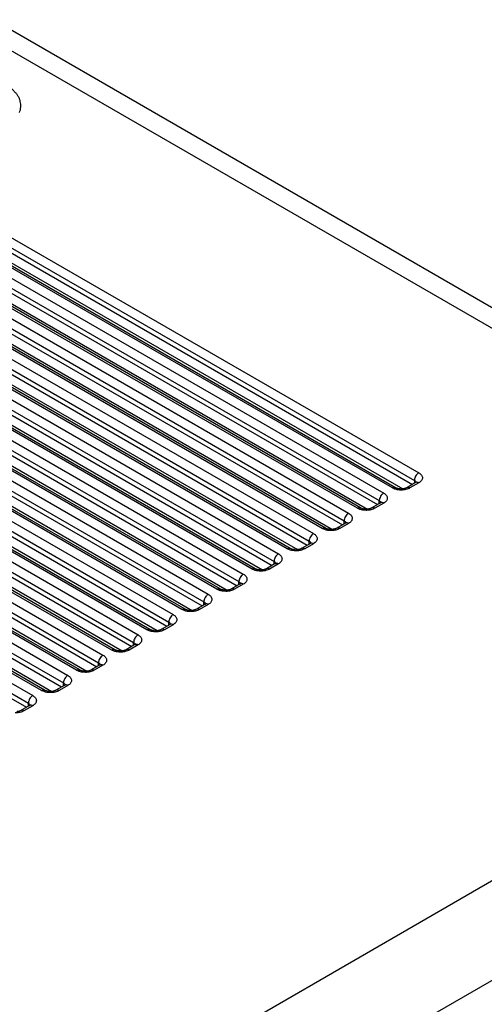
# Model space of a CAD drawing. Header units: inches. Extents: x 0 to 22, y 0 to 17.
# Tile 52 of 53: x 19.899 to 20.273, y 14.743 to 15.537. Entities that reach past the tile are written whole.
import ezdxf

# ---------------------------------------------------------------- set-up
doc = ezdxf.new("R2010")
doc.units = ezdxf.units.IN
doc.header["$LTSCALE"] = 1.21
doc.header["$MEASUREMENT"] = 0
doc.layers.get('0').update_dxf_attribs({"linetype": 'CONTINUOUS'})

msp = doc.modelspace()

# ---------------------------------------------------------------- linework, layer by layer
at = {"color": 7, "linetype": 'CONTINUOUS'}
for p, q in [((20.6296, 15.08608), (19.85276, 15.53462)), ((19.87776, 15.5371), (20.65462, 15.08855)), ((19.06194, 15.48136), (19.90915, 14.99219)), ((19.05841, 15.47523), (19.90561, 14.98607)), ((19.05841, 15.47115), (19.90415, 14.98283)), ((19.13699, 15.47069), (19.93743, 15.00853)), ((19.91622, 14.99628), (19.10409, 15.46519)), ((19.91872, 14.99652), (19.10659, 15.46544)), ((19.13346, 15.46456), (19.9339, 15.0024)), ((19.13346, 15.46048), (19.93243, 14.99916)), ((19.947, 15.01286), (19.18164, 15.45477)), ((19.21204, 15.46002), (19.96572, 15.02486)), ((19.12992, 15.45436), (19.92452, 14.99557)), ((19.9445, 15.01261), (19.17914, 15.45452)), ((19.2085, 15.4539), (19.96218, 15.01873)), ((19.2085, 15.44981), (19.96072, 15.0155)), ((19.28709, 15.44935), (19.994, 15.04119)), ((19.20497, 15.44369), (19.9528, 15.0119)), ((19.97279, 15.02894), (19.25418, 15.44385)), ((19.97529, 15.02919), (19.25668, 15.4441)), ((19.28355, 15.44323), (19.99046, 15.03506)), ((19.28355, 15.43914), (19.989, 15.03183)), ((19.28002, 15.43302), (19.98108, 15.02823)), ((20.00107, 15.04527), (19.32923, 15.43318)), ((20.00357, 15.04552), (19.33173, 15.43343)), ((19.3586, 15.43256), (20.01875, 15.05139)), ((19.36214, 15.43868), (20.02228, 15.05752)), ((19.3586, 15.42847), (20.01728, 15.04816)), ((19.43718, 15.42801), (20.05057, 15.07385)), ((19.35506, 15.42235), (20.00937, 15.04456)), ((20.02936, 15.0616), (19.40428, 15.42251)), ((20.03186, 15.06185), (19.40678, 15.42276)), ((19.43365, 15.42189), (20.04703, 15.06773)), ((19.43365, 15.4178), (20.04557, 15.06449)), ((19.51223, 15.41734), (20.07885, 15.09018)), ((19.43011, 15.41168), (20.03765, 15.06089)), ((20.05764, 15.07793), (19.47933, 15.41184)), ((20.06014, 15.07818), (19.48183, 15.41209)), ((19.50869, 15.41122), (20.07532, 15.08406)), ((19.50869, 15.40713), (20.07385, 15.08082)), ((19.50516, 15.40101), (20.06594, 15.07723)), ((20.08592, 15.09426), (19.55437, 15.40117)), ((20.08842, 15.09451), (19.55687, 15.40142)), ((19.58374, 15.40055), (20.1036, 15.10039)), ((19.58728, 15.40667), (20.10714, 15.10651)), ((19.58374, 15.39647), (20.10214, 15.09715)), ((19.66233, 15.396), (20.13542, 15.12284)), ((19.58021, 15.39034), (20.09422, 15.09356)), ((20.11421, 15.11059), (19.62942, 15.3905)), ((20.11671, 15.11084), (19.63192, 15.39075)), ((19.65879, 15.38988), (20.13189, 15.11672)), ((19.65879, 15.3858), (20.13042, 15.11348)), ((19.73737, 15.38533), (20.16371, 15.13917)), ((19.65525, 15.37967), (20.12251, 15.10989)), ((20.14249, 15.12692), (19.70447, 15.37983)), ((20.14499, 15.12717), (19.70697, 15.38008)), ((19.73384, 15.37921), (20.16017, 15.13305)), ((19.7303, 15.369), (20.15079, 15.12622)), ((19.73384, 15.37513), (20.15871, 15.12981)), ((20.17078, 15.14326), (19.77952, 15.36916)), ((20.17328, 15.1435), (19.78202, 15.36941)), ((19.80889, 15.36854), (20.18845, 15.14938)), ((19.81242, 15.37466), (20.19199, 15.1555)), ((19.80889, 15.36446), (20.18699, 15.14614)), ((19.88747, 15.36399), (20.22027, 15.17183)), ((19.80535, 15.35833), (20.17907, 15.14255)), ((20.19906, 15.15959), (19.85456, 15.35849)), ((20.20156, 15.15983), (19.85706, 15.35874)), ((19.88393, 15.35787), (20.21674, 15.16571)), ((19.88393, 15.35379), (20.21527, 15.16247)), ((19.8804, 15.34766), (20.20736, 15.15888)), ((20.21777, 15.16392), (20.2107, 15.15983)), ((20.22027, 15.16367), (20.2132, 15.15959)), ((20.21674, 15.16571), (20.21674, 15.16392)), ((20.21845, 15.16414), (20.21777, 15.16392)), ((20.21802, 15.16407), (20.21777, 15.16392)), ((20.21833, 15.16432), (20.21802, 15.16407)), ((20.20107, 15.15869), (20.19906, 15.15959)), ((20.18949, 15.14759), (20.18242, 15.1435)), ((20.19199, 15.14734), (20.18492, 15.14326)), ((20.18845, 15.14699), (20.18845, 15.14938)), ((20.19001, 15.14778), (20.18949, 15.14759)), ((20.18967, 15.1477), (20.18997, 15.14792)), ((20.17278, 15.14236), (20.17078, 15.14326)), ((20.16121, 15.13126), (20.15413, 15.12717)), ((20.16371, 15.13101), (20.15663, 15.12692)), ((20.16017, 15.13066), (20.16017, 15.13305)), ((20.16172, 15.13145), (20.16121, 15.13126)), ((20.16139, 15.13137), (20.16168, 15.13159)), ((20.1445, 15.12603), (20.14249, 15.12692)), ((20.13292, 15.11492), (20.12585, 15.11084)), ((20.13542, 15.11468), (20.12835, 15.11059)), ((20.13189, 15.11433), (20.13189, 15.11672)), ((20.13344, 15.11512), (20.13292, 15.11492)), ((20.1331, 15.11504), (20.1334, 15.11526)), ((20.11621, 15.1097), (20.11421, 15.11059)), ((20.10464, 15.09859), (20.09757, 15.09451)), ((20.10714, 15.09835), (20.10007, 15.09426)), ((20.1036, 15.098), (20.1036, 15.10039)), ((20.10515, 15.09879), (20.10464, 15.09859)), ((20.10482, 15.0987), (20.10511, 15.09893)), ((20.08793, 15.09337), (20.08592, 15.09426)), ((20.07635, 15.08226), (20.06928, 15.07818)), ((20.07885, 15.08201), (20.07178, 15.07793)), ((20.07532, 15.08166), (20.07532, 15.08406)), ((20.07687, 15.08246), (20.07635, 15.08226)), ((20.07653, 15.08237), (20.07683, 15.08259)), ((20.05964, 15.07704), (20.05764, 15.07793)), ((20.04807, 15.06593), (20.041, 15.06185)), ((20.05057, 15.06568), (20.0435, 15.0616)), ((20.04703, 15.06533), (20.04703, 15.06773)), ((20.04859, 15.06613), (20.04807, 15.06593)), ((20.04825, 15.06604), (20.04855, 15.06626)), ((20.03136, 15.06071), (20.02936, 15.0616)), ((20.01875, 15.049), (20.01875, 15.05139)), ((20.0203, 15.0498), (20.01978, 15.0496)), ((20.01996, 15.04971), (20.02026, 15.04993)), ((19.92989, 14.64128), (20.6296, 15.04528)), ((20.00308, 15.04438), (20.00107, 15.04527)), ((20.01978, 15.0496), (20.01271, 15.04552)), ((20.02228, 15.04935), (20.01521, 15.04527)), ((19.99046, 15.03267), (19.99046, 15.03506)), ((19.97479, 15.02804), (19.97279, 15.02894)), ((19.9915, 15.03327), (19.98443, 15.02919)), ((19.994, 15.03302), (19.98693, 15.02894)), ((19.99202, 15.03346), (19.9915, 15.03327)), ((19.99168, 15.03338), (19.99198, 15.0336)), ((19.96218, 15.01634), (19.96218, 15.01873)), ((19.94651, 15.01171), (19.9445, 15.01261)), ((19.96322, 15.01694), (19.95614, 15.01286)), ((19.96572, 15.01669), (19.95864, 15.01261)), ((19.96373, 15.01713), (19.96322, 15.01694)), ((19.9634, 15.01705), (19.96369, 15.01727)), ((19.9339, 15.00001), (19.9339, 15.0024)), ((19.91822, 14.99538), (19.91622, 14.99628)), ((19.93493, 15.00061), (19.92786, 14.99652)), ((19.93743, 15.00036), (19.93036, 14.99628)), ((19.93545, 15.0008), (19.93493, 15.00061)), ((19.93511, 15.00072), (19.93541, 15.00094)), ((19.90665, 14.98428), (19.89958, 14.98019)), ((19.90915, 14.98403), (19.90208, 14.97995)), ((19.90561, 14.98368), (19.90561, 14.98607)), ((19.90716, 14.98447), (19.90665, 14.98428)), ((19.90683, 14.98439), (19.90712, 14.98461)), ((19.96522, 14.58147), (20.66494, 14.98548))]:
    msp.add_line(p, q, dxfattribs=at)
for centre, radius, start, end in [((20.21639, 15.16364), 0.00181, 12.30838, 19.71532), ((20.20613, 15.17105), 0.01223, 264.6237, 275.49184), ((20.18759, 15.15088), 0.0038, 299.98349, 303.1758), ((20.17785, 15.15471), 0.01223, 264.6237, 275.49184), ((20.15931, 15.13455), 0.0038, 299.98349, 303.1758), ((20.14956, 15.13838), 0.01223, 264.6237, 275.49184), ((20.13102, 15.11822), 0.0038, 299.98349, 303.1758), ((20.12128, 15.12205), 0.01223, 264.6237, 275.49184), ((20.10274, 15.10189), 0.0038, 299.98349, 303.1758), ((20.09299, 15.10572), 0.01223, 264.6237, 275.49184), ((20.07445, 15.08555), 0.0038, 299.98349, 303.1758), ((20.06471, 15.08939), 0.01223, 264.6237, 275.49184), ((20.04617, 15.06922), 0.0038, 299.98349, 303.1758), ((20.03643, 15.07306), 0.01223, 264.6237, 275.49184), ((20.00814, 15.05673), 0.01223, 264.6237, 275.49184), ((20.01788, 15.05289), 0.0038, 299.98349, 303.1758), ((19.97986, 15.0404), 0.01223, 264.6237, 275.49184), ((19.9896, 15.03656), 0.0038, 299.98349, 303.1758), ((19.95157, 15.02407), 0.01223, 264.6237, 275.49184), ((19.96132, 15.02023), 0.0038, 299.98349, 303.1758), ((19.92329, 15.00774), 0.01223, 264.6237, 275.49184), ((19.93303, 15.0039), 0.0038, 299.98349, 303.1758), ((19.90475, 14.98757), 0.0038, 299.98349, 303.1758)]:
    msp.add_arc(centre, radius, start, end, dxfattribs=at)
for points, knots in [([(19.8984, 15.46226), (19.89871, 15.46298), (19.89921, 15.46445), (19.89958, 15.46673), (19.89957, 15.46902), (19.89916, 15.4713), (19.89837, 15.47354), (19.8972, 15.47571), (19.89567, 15.47781), (19.89379, 15.4798), (19.89159, 15.48168), (19.88816, 15.48406), (19.88316, 15.4866), (19.87644, 15.48887), (19.87163, 15.48984), (19.86914, 15.49019)], [0, 0, 0, 0, 0.050436, 0.099642, 0.148425, 0.19768, 0.248305, 0.301089, 0.356633, 0.415346, 0.477487, 0.543118, 0.684392, 0.83776, 1, 1, 1, 1]), ([(20.22027, 15.17183), (20.22003, 15.1717), (20.21956, 15.17136), (20.21866, 15.17052), (20.21771, 15.16923), (20.21707, 15.16776), (20.21679, 15.16657), (20.21674, 15.16599), (20.21674, 15.16571)], [0, 0, 0, 0, 0.113763, 0.237335, 0.500006, 0.762674, 0.886242, 1, 1, 1, 1]), ([(20.22027, 15.17183), (20.22071, 15.17158), (20.22151, 15.17103), (20.22246, 15.17003), (20.22306, 15.16893), (20.22327, 15.16775), (20.22306, 15.16658), (20.22246, 15.16547), (20.22151, 15.16447), (20.22071, 15.16392), (20.22027, 15.16367)], [0, 0, 0, 0, 0.144562, 0.274495, 0.391147, 0.499986, 0.608828, 0.72548, 0.855424, 1, 1, 1, 1]), ([(20.21674, 15.16571), (20.2169, 15.16562), (20.21721, 15.16541), (20.21771, 15.16496), (20.218, 15.16455), (20.2181, 15.16425)], [0, 0, 0, 0, 0.280827, 0.541076, 1, 1, 1, 1]), ([(20.21838, 15.16437), (20.21838, 15.16437), (20.21835, 15.16433), (20.21834, 15.16433), (20.21833, 15.16432)], [0, 0, 0, 0, 0.158966, 1, 1, 1, 1]), ([(20.22027, 15.16367), (20.22012, 15.16376), (20.21956, 15.16404), (20.2189, 15.16419), (20.21845, 15.16414)], [0, 0, 0, 0, 0.278986, 1, 1, 1, 1]), ([(20.19199, 15.1555), (20.19175, 15.15536), (20.19127, 15.15503), (20.19038, 15.15419), (20.18943, 15.1529), (20.18878, 15.15143), (20.18851, 15.15024), (20.18845, 15.14966), (20.18845, 15.14938)], [0, 0, 0, 0, 0.113763, 0.237335, 0.500006, 0.762674, 0.886242, 1, 1, 1, 1]), ([(20.19199, 15.1555), (20.19243, 15.15525), (20.19322, 15.1547), (20.19418, 15.1537), (20.19478, 15.1526), (20.19499, 15.15142), (20.19478, 15.15025), (20.19418, 15.14914), (20.19322, 15.14814), (20.19243, 15.14759), (20.19199, 15.14734)], [0, 0, 0, 0, 0.144576, 0.274519, 0.391171, 0.500012, 0.608849, 0.725501, 0.855437, 1, 1, 1, 1]), ([(20.19906, 15.15959), (20.19928, 15.15971), (20.19972, 15.15992), (20.20039, 15.16008), (20.20102, 15.16007), (20.2014, 15.15993), (20.20156, 15.15983)], [0, 0, 0, 0, 0.288123, 0.54823, 0.782238, 1, 1, 1, 1]), ([(20.20614, 15.1579), (20.20526, 15.1579), (20.20354, 15.15802), (20.20186, 15.15842), (20.20107, 15.15869)], [0, 0, 0, 0, 0.511332, 1, 1, 1, 1]), ([(20.20499, 15.15887), (20.20464, 15.1589), (20.20397, 15.15899), (20.20303, 15.15921), (20.20223, 15.15949), (20.20176, 15.15972), (20.20156, 15.15983)], [0, 0, 0, 0, 0.292532, 0.564323, 0.804108, 1, 1, 1, 1]), ([(20.20995, 15.15833), (20.20965, 15.15826), (20.20839, 15.158), (20.20711, 15.1579), (20.20614, 15.1579)], [0, 0, 0, 0, 0.244875, 1, 1, 1, 1]), ([(20.2107, 15.15983), (20.2105, 15.15972), (20.21003, 15.1595), (20.20924, 15.15922), (20.20831, 15.159), (20.20765, 15.1589), (20.2073, 15.15887)], [0, 0, 0, 0, 0.195992, 0.435712, 0.707436, 1, 1, 1, 1]), ([(20.2132, 15.15959), (20.21272, 15.15931), (20.21166, 15.15882), (20.21054, 15.15848), (20.20995, 15.15833)], [0, 0, 0, 0, 0.480131, 1, 1, 1, 1]), ([(20.2132, 15.15959), (20.21298, 15.15971), (20.21255, 15.15992), (20.21188, 15.16008), (20.21125, 15.16007), (20.21087, 15.15993), (20.2107, 15.15983)], [0, 0, 0, 0, 0.288123, 0.54823, 0.782238, 1, 1, 1, 1]), ([(20.18845, 15.14938), (20.18864, 15.14927), (20.18898, 15.14904), (20.18941, 15.14863), (20.18972, 15.14819), (20.18984, 15.14786), (20.18988, 15.1477)], [0, 0, 0, 0, 0.284052, 0.544214, 0.781024, 1, 1, 1, 1]), ([(20.19199, 15.14734), (20.19182, 15.14744), (20.19121, 15.14774), (20.19049, 15.14788), (20.19001, 15.14778)], [0, 0, 0, 0, 0.282295, 1, 1, 1, 1]), ([(20.16371, 15.13917), (20.16346, 15.13903), (20.16299, 15.1387), (20.16209, 15.13786), (20.16114, 15.13657), (20.1605, 15.1351), (20.16022, 15.13391), (20.16017, 15.13333), (20.16017, 15.13305)], [0, 0, 0, 0, 0.113763, 0.237335, 0.500006, 0.762674, 0.886242, 1, 1, 1, 1]), ([(20.16371, 15.13917), (20.16414, 15.13892), (20.16494, 15.13837), (20.16589, 15.13737), (20.16649, 15.13626), (20.1667, 15.13509), (20.16649, 15.13392), (20.16589, 15.13281), (20.16494, 15.13181), (20.16414, 15.13126), (20.16371, 15.13101)], [0, 0, 0, 0, 0.144576, 0.274519, 0.391171, 0.500012, 0.608849, 0.725501, 0.855437, 1, 1, 1, 1]), ([(20.17078, 15.14326), (20.17099, 15.14338), (20.17143, 15.14359), (20.1721, 15.14375), (20.17273, 15.14374), (20.17311, 15.1436), (20.17328, 15.1435)], [0, 0, 0, 0, 0.288123, 0.54823, 0.782238, 1, 1, 1, 1]), ([(20.17785, 15.14156), (20.17698, 15.14156), (20.17526, 15.14169), (20.17358, 15.14209), (20.17278, 15.14236)], [0, 0, 0, 0, 0.511332, 1, 1, 1, 1]), ([(20.1767, 15.14254), (20.17635, 15.14257), (20.17569, 15.14266), (20.17475, 15.14288), (20.17395, 15.14316), (20.17348, 15.14339), (20.17328, 15.1435)], [0, 0, 0, 0, 0.292532, 0.564323, 0.804108, 1, 1, 1, 1]), ([(20.18167, 15.142), (20.18136, 15.14193), (20.18011, 15.14167), (20.17882, 15.14157), (20.17785, 15.14156)], [0, 0, 0, 0, 0.244875, 1, 1, 1, 1]), ([(20.18242, 15.1435), (20.18222, 15.14339), (20.18175, 15.14316), (20.18096, 15.14289), (20.18003, 15.14267), (20.17936, 15.14257), (20.17902, 15.14254)], [0, 0, 0, 0, 0.195992, 0.435712, 0.707436, 1, 1, 1, 1]), ([(20.18492, 15.14326), (20.18443, 15.14298), (20.18337, 15.14248), (20.18226, 15.14214), (20.18167, 15.142)], [0, 0, 0, 0, 0.480131, 1, 1, 1, 1]), ([(20.18492, 15.14326), (20.1847, 15.14338), (20.18426, 15.14359), (20.18359, 15.14375), (20.18296, 15.14374), (20.18258, 15.1436), (20.18242, 15.1435)], [0, 0, 0, 0, 0.288123, 0.54823, 0.782238, 1, 1, 1, 1]), ([(20.16017, 15.13305), (20.16036, 15.13294), (20.1607, 15.13271), (20.16113, 15.1323), (20.16144, 15.13186), (20.16156, 15.13153), (20.1616, 15.13137)], [0, 0, 0, 0, 0.284052, 0.544214, 0.781024, 1, 1, 1, 1]), ([(20.16371, 15.13101), (20.16354, 15.1311), (20.16293, 15.13141), (20.1622, 15.13155), (20.16172, 15.13145)], [0, 0, 0, 0, 0.282295, 1, 1, 1, 1]), ([(20.13542, 15.12284), (20.13518, 15.1227), (20.1347, 15.12237), (20.13381, 15.12153), (20.13286, 15.12024), (20.13221, 15.11877), (20.13194, 15.11758), (20.13189, 15.117), (20.13189, 15.11672)], [0, 0, 0, 0, 0.113763, 0.237335, 0.500006, 0.762674, 0.886242, 1, 1, 1, 1]), ([(20.13542, 15.12284), (20.13586, 15.12259), (20.13665, 15.12204), (20.13761, 15.12104), (20.13821, 15.11993), (20.13842, 15.11876), (20.13821, 15.11759), (20.13761, 15.11648), (20.13665, 15.11548), (20.13586, 15.11493), (20.13542, 15.11468)], [0, 0, 0, 0, 0.144576, 0.274519, 0.391171, 0.500012, 0.608849, 0.725501, 0.855437, 1, 1, 1, 1]), ([(20.14249, 15.12692), (20.14271, 15.12705), (20.14315, 15.12726), (20.14382, 15.12742), (20.14445, 15.12741), (20.14483, 15.12727), (20.14499, 15.12717)], [0, 0, 0, 0, 0.288123, 0.54823, 0.782238, 1, 1, 1, 1]), ([(20.14957, 15.12523), (20.14869, 15.12523), (20.14697, 15.12536), (20.14529, 15.12576), (20.1445, 15.12603)], [0, 0, 0, 0, 0.511332, 1, 1, 1, 1]), ([(20.14842, 15.12621), (20.14807, 15.12624), (20.1474, 15.12633), (20.14646, 15.12655), (20.14567, 15.12683), (20.1452, 15.12706), (20.14499, 15.12717)], [0, 0, 0, 0, 0.292532, 0.564323, 0.804108, 1, 1, 1, 1]), ([(20.15339, 15.12567), (20.15308, 15.1256), (20.15182, 15.12534), (20.15054, 15.12523), (20.14957, 15.12523)], [0, 0, 0, 0, 0.244875, 1, 1, 1, 1]), ([(20.15413, 15.12717), (20.15393, 15.12706), (20.15347, 15.12683), (20.15267, 15.12655), (20.15174, 15.12634), (20.15108, 15.12624), (20.15073, 15.12621)], [0, 0, 0, 0, 0.195992, 0.435712, 0.707436, 1, 1, 1, 1]), ([(20.15663, 15.12692), (20.15615, 15.12665), (20.15509, 15.12615), (20.15397, 15.12581), (20.15339, 15.12567)], [0, 0, 0, 0, 0.480131, 1, 1, 1, 1]), ([(20.15663, 15.12692), (20.15642, 15.12705), (20.15598, 15.12726), (20.15531, 15.12742), (20.15468, 15.12741), (20.1543, 15.12727), (20.15413, 15.12717)], [0, 0, 0, 0, 0.288123, 0.54823, 0.782238, 1, 1, 1, 1]), ([(20.13189, 15.11672), (20.13207, 15.11661), (20.13241, 15.11638), (20.13284, 15.11597), (20.13315, 15.11552), (20.13328, 15.1152), (20.13331, 15.11504)], [0, 0, 0, 0, 0.284052, 0.544214, 0.781024, 1, 1, 1, 1]), ([(20.13542, 15.11468), (20.13525, 15.11477), (20.13464, 15.11508), (20.13392, 15.11522), (20.13344, 15.11512)], [0, 0, 0, 0, 0.282295, 1, 1, 1, 1]), ([(20.10714, 15.10651), (20.1069, 15.10637), (20.10642, 15.10604), (20.10552, 15.1052), (20.10458, 15.10391), (20.10393, 15.10244), (20.10365, 15.10125), (20.1036, 15.10067), (20.1036, 15.10039)], [0, 0, 0, 0, 0.113763, 0.237335, 0.500006, 0.762674, 0.886242, 1, 1, 1, 1]), ([(20.10714, 15.10651), (20.10757, 15.10626), (20.10837, 15.10571), (20.10932, 15.10471), (20.10992, 15.1036), (20.11013, 15.10243), (20.10992, 15.10125), (20.10932, 15.10015), (20.10837, 15.09915), (20.10757, 15.0986), (20.10714, 15.09835)], [0, 0, 0, 0, 0.144576, 0.274519, 0.391171, 0.500012, 0.608849, 0.725501, 0.855437, 1, 1, 1, 1]), ([(20.11421, 15.11059), (20.11443, 15.11072), (20.11486, 15.11093), (20.11553, 15.11109), (20.11616, 15.11108), (20.11654, 15.11094), (20.11671, 15.11084)], [0, 0, 0, 0, 0.288123, 0.54823, 0.782238, 1, 1, 1, 1]), ([(20.12128, 15.1089), (20.12041, 15.1089), (20.11869, 15.10903), (20.11701, 15.10943), (20.11621, 15.1097)], [0, 0, 0, 0, 0.511332, 1, 1, 1, 1]), ([(20.12013, 15.10987), (20.11979, 15.10991), (20.11912, 15.11), (20.11818, 15.11022), (20.11738, 15.1105), (20.11691, 15.11072), (20.11671, 15.11084)], [0, 0, 0, 0, 0.292532, 0.564323, 0.804108, 1, 1, 1, 1]), ([(20.1251, 15.10934), (20.1248, 15.10927), (20.12354, 15.10901), (20.12225, 15.1089), (20.12128, 15.1089)], [0, 0, 0, 0, 0.244875, 1, 1, 1, 1]), ([(20.12585, 15.11084), (20.12565, 15.11073), (20.12518, 15.1105), (20.12439, 15.11022), (20.12346, 15.11), (20.1228, 15.10991), (20.12245, 15.10988)], [0, 0, 0, 0, 0.195992, 0.435712, 0.707436, 1, 1, 1, 1]), ([(20.12835, 15.11059), (20.12787, 15.11031), (20.12681, 15.10982), (20.12569, 15.10948), (20.1251, 15.10934)], [0, 0, 0, 0, 0.480131, 1, 1, 1, 1]), ([(20.12835, 15.11059), (20.12813, 15.11072), (20.1277, 15.11093), (20.12703, 15.11109), (20.12639, 15.11108), (20.12601, 15.11094), (20.12585, 15.11084)], [0, 0, 0, 0, 0.288123, 0.54823, 0.782238, 1, 1, 1, 1]), ([(20.1036, 15.10039), (20.10379, 15.10028), (20.10413, 15.10005), (20.10456, 15.09964), (20.10487, 15.09919), (20.10499, 15.09887), (20.10503, 15.09871)], [0, 0, 0, 0, 0.284052, 0.544214, 0.781024, 1, 1, 1, 1]), ([(20.10714, 15.09835), (20.10697, 15.09844), (20.10636, 15.09875), (20.10564, 15.09889), (20.10515, 15.09879)], [0, 0, 0, 0, 0.282295, 1, 1, 1, 1]), ([(20.07885, 15.09018), (20.07861, 15.09004), (20.07814, 15.0897), (20.07724, 15.08887), (20.07629, 15.08758), (20.07565, 15.08611), (20.07537, 15.08492), (20.07532, 15.08433), (20.07532, 15.08406)], [0, 0, 0, 0, 0.113763, 0.237335, 0.500006, 0.762674, 0.886242, 1, 1, 1, 1]), ([(20.07885, 15.09018), (20.07929, 15.08993), (20.08009, 15.08938), (20.08104, 15.08838), (20.08164, 15.08727), (20.08185, 15.0861), (20.08164, 15.08492), (20.08104, 15.08382), (20.08009, 15.08282), (20.07929, 15.08227), (20.07885, 15.08201)], [0, 0, 0, 0, 0.144576, 0.274519, 0.391171, 0.500012, 0.608849, 0.725501, 0.855437, 1, 1, 1, 1]), ([(20.08592, 15.09426), (20.08614, 15.09439), (20.08658, 15.09459), (20.08725, 15.09476), (20.08788, 15.09474), (20.08826, 15.09461), (20.08842, 15.09451)], [0, 0, 0, 0, 0.288123, 0.54823, 0.782238, 1, 1, 1, 1]), ([(20.093, 15.09257), (20.09212, 15.09257), (20.0904, 15.0927), (20.08872, 15.0931), (20.08793, 15.09337)], [0, 0, 0, 0, 0.511332, 1, 1, 1, 1]), ([(20.09185, 15.09354), (20.0915, 15.09358), (20.09083, 15.09367), (20.0899, 15.09389), (20.0891, 15.09417), (20.08863, 15.09439), (20.08842, 15.09451)], [0, 0, 0, 0, 0.292532, 0.564323, 0.804108, 1, 1, 1, 1]), ([(20.09682, 15.09301), (20.09651, 15.09294), (20.09526, 15.09268), (20.09397, 15.09257), (20.093, 15.09257)], [0, 0, 0, 0, 0.244875, 1, 1, 1, 1]), ([(20.09757, 15.09451), (20.09736, 15.09439), (20.0969, 15.09417), (20.0961, 15.09389), (20.09517, 15.09367), (20.09451, 15.09358), (20.09417, 15.09355)], [0, 0, 0, 0, 0.195992, 0.435712, 0.707436, 1, 1, 1, 1]), ([(20.10007, 15.09426), (20.09958, 15.09398), (20.09852, 15.09349), (20.09741, 15.09315), (20.09682, 15.09301)], [0, 0, 0, 0, 0.480131, 1, 1, 1, 1]), ([(20.10007, 15.09426), (20.09985, 15.09439), (20.09941, 15.09459), (20.09874, 15.09476), (20.09811, 15.09474), (20.09773, 15.09461), (20.09757, 15.09451)], [0, 0, 0, 0, 0.288123, 0.54823, 0.782238, 1, 1, 1, 1]), ([(20.07532, 15.08406), (20.0755, 15.08395), (20.07585, 15.08372), (20.07628, 15.08331), (20.07659, 15.08286), (20.07671, 15.08254), (20.07674, 15.08237)], [0, 0, 0, 0, 0.284052, 0.544214, 0.781024, 1, 1, 1, 1]), ([(20.07885, 15.08201), (20.07869, 15.08211), (20.07808, 15.08241), (20.07735, 15.08256), (20.07687, 15.08246)], [0, 0, 0, 0, 0.282295, 1, 1, 1, 1]), ([(20.05057, 15.07385), (20.05033, 15.07371), (20.04985, 15.07337), (20.04895, 15.07254), (20.04801, 15.07125), (20.04736, 15.06978), (20.04709, 15.06858), (20.04703, 15.068), (20.04703, 15.06773)], [0, 0, 0, 0, 0.113763, 0.237335, 0.500006, 0.762674, 0.886242, 1, 1, 1, 1]), ([(20.05057, 15.07385), (20.05101, 15.0736), (20.0518, 15.07305), (20.05275, 15.07205), (20.05336, 15.07094), (20.05357, 15.06977), (20.05336, 15.06859), (20.05275, 15.06748), (20.0518, 15.06649), (20.05101, 15.06594), (20.05057, 15.06568)], [0, 0, 0, 0, 0.144576, 0.274519, 0.391171, 0.500012, 0.608849, 0.725501, 0.855437, 1, 1, 1, 1]), ([(20.05764, 15.07793), (20.05786, 15.07806), (20.05829, 15.07826), (20.05896, 15.07843), (20.0596, 15.07841), (20.05998, 15.07828), (20.06014, 15.07818)], [0, 0, 0, 0, 0.288123, 0.54823, 0.782238, 1, 1, 1, 1]), ([(20.06472, 15.07624), (20.06384, 15.07624), (20.06212, 15.07637), (20.06044, 15.07677), (20.05964, 15.07704)], [0, 0, 0, 0, 0.511332, 1, 1, 1, 1]), ([(20.06356, 15.07721), (20.06322, 15.07725), (20.06255, 15.07734), (20.06161, 15.07756), (20.06081, 15.07784), (20.06034, 15.07806), (20.06014, 15.07818)], [0, 0, 0, 0, 0.292532, 0.564323, 0.804108, 1, 1, 1, 1]), ([(20.06853, 15.07668), (20.06823, 15.07661), (20.06697, 15.07635), (20.06568, 15.07624), (20.06472, 15.07624)], [0, 0, 0, 0, 0.244875, 1, 1, 1, 1]), ([(20.06928, 15.07818), (20.06908, 15.07806), (20.06861, 15.07784), (20.06782, 15.07756), (20.06689, 15.07734), (20.06623, 15.07725), (20.06588, 15.07721)], [0, 0, 0, 0, 0.195992, 0.435712, 0.707436, 1, 1, 1, 1]), ([(20.07178, 15.07793), (20.0713, 15.07765), (20.07024, 15.07716), (20.06912, 15.07682), (20.06853, 15.07668)], [0, 0, 0, 0, 0.480131, 1, 1, 1, 1]), ([(20.07178, 15.07793), (20.07156, 15.07806), (20.07113, 15.07826), (20.07046, 15.07843), (20.06983, 15.07841), (20.06945, 15.07828), (20.06928, 15.07818)], [0, 0, 0, 0, 0.288123, 0.54823, 0.782238, 1, 1, 1, 1]), ([(20.04703, 15.06773), (20.04722, 15.06762), (20.04756, 15.06739), (20.04799, 15.06698), (20.0483, 15.06653), (20.04842, 15.0662), (20.04846, 15.06604)], [0, 0, 0, 0, 0.284052, 0.544214, 0.781024, 1, 1, 1, 1]), ([(20.05057, 15.06568), (20.0504, 15.06578), (20.04979, 15.06608), (20.04907, 15.06622), (20.04859, 15.06613)], [0, 0, 0, 0, 0.282295, 1, 1, 1, 1]), ([(20.02936, 15.0616), (20.02957, 15.06173), (20.03001, 15.06193), (20.03068, 15.06209), (20.03131, 15.06208), (20.03169, 15.06194), (20.03186, 15.06185)], [0, 0, 0, 0, 0.288123, 0.54823, 0.782238, 1, 1, 1, 1]), ([(20.03643, 15.05991), (20.03555, 15.05991), (20.03383, 15.06004), (20.03215, 15.06044), (20.03136, 15.06071)], [0, 0, 0, 0, 0.511332, 1, 1, 1, 1]), ([(20.03528, 15.06088), (20.03493, 15.06091), (20.03426, 15.06101), (20.03333, 15.06123), (20.03253, 15.06151), (20.03206, 15.06173), (20.03186, 15.06185)], [0, 0, 0, 0, 0.292532, 0.564323, 0.804108, 1, 1, 1, 1]), ([(20.04025, 15.06035), (20.03994, 15.06028), (20.03869, 15.06002), (20.0374, 15.05991), (20.03643, 15.05991)], [0, 0, 0, 0, 0.244875, 1, 1, 1, 1]), ([(20.041, 15.06185), (20.0408, 15.06173), (20.04033, 15.06151), (20.03954, 15.06123), (20.03861, 15.06101), (20.03794, 15.06092), (20.0376, 15.06088)], [0, 0, 0, 0, 0.195992, 0.435712, 0.707436, 1, 1, 1, 1]), ([(20.0435, 15.0616), (20.04301, 15.06132), (20.04195, 15.06083), (20.04084, 15.06049), (20.04025, 15.06035)], [0, 0, 0, 0, 0.480131, 1, 1, 1, 1]), ([(20.0435, 15.0616), (20.04328, 15.06173), (20.04284, 15.06193), (20.04217, 15.06209), (20.04154, 15.06208), (20.04116, 15.06194), (20.041, 15.06185)], [0, 0, 0, 0, 0.288123, 0.54823, 0.782238, 1, 1, 1, 1]), ([(20.02228, 15.05752), (20.02204, 15.05738), (20.02157, 15.05704), (20.02067, 15.05621), (20.01972, 15.05491), (20.01908, 15.05345), (20.0188, 15.05225), (20.01875, 15.05167), (20.01875, 15.05139)], [0, 0, 0, 0, 0.113763, 0.237335, 0.500006, 0.762674, 0.886242, 1, 1, 1, 1]), ([(20.01875, 15.05139), (20.01893, 15.05129), (20.01928, 15.05106), (20.01971, 15.05065), (20.02002, 15.0502), (20.02014, 15.04987), (20.02017, 15.04971)], [0, 0, 0, 0, 0.284052, 0.544214, 0.781024, 1, 1, 1, 1]), ([(20.02228, 15.04935), (20.02212, 15.04945), (20.02151, 15.04975), (20.02078, 15.04989), (20.0203, 15.0498)], [0, 0, 0, 0, 0.282295, 1, 1, 1, 1]), ([(20.02228, 15.05752), (20.02272, 15.05727), (20.02352, 15.05672), (20.02447, 15.05572), (20.02507, 15.05461), (20.02528, 15.05344), (20.02507, 15.05226), (20.02447, 15.05115), (20.02352, 15.05016), (20.02272, 15.04961), (20.02228, 15.04935)], [0, 0, 0, 0, 0.144576, 0.274519, 0.391171, 0.500012, 0.608849, 0.725501, 0.855437, 1, 1, 1, 1]), ([(20.00107, 15.04527), (20.00129, 15.0454), (20.00173, 15.0456), (20.0024, 15.04576), (20.00303, 15.04575), (20.00341, 15.04561), (20.00357, 15.04552)], [0, 0, 0, 0, 0.288123, 0.54823, 0.782238, 1, 1, 1, 1]), ([(20.00815, 15.04358), (20.00727, 15.04358), (20.00555, 15.04371), (20.00387, 15.04411), (20.00308, 15.04438)], [0, 0, 0, 0, 0.511332, 1, 1, 1, 1]), ([(20.007, 15.04455), (20.00665, 15.04458), (20.00598, 15.04468), (20.00504, 15.0449), (20.00424, 15.04518), (20.00377, 15.0454), (20.00357, 15.04552)], [0, 0, 0, 0, 0.292532, 0.564323, 0.804108, 1, 1, 1, 1]), ([(20.01196, 15.04402), (20.01166, 15.04394), (20.0104, 15.04369), (20.00912, 15.04358), (20.00815, 15.04358)], [0, 0, 0, 0, 0.244875, 1, 1, 1, 1]), ([(20.01271, 15.04552), (20.01251, 15.0454), (20.01204, 15.04518), (20.01125, 15.0449), (20.01032, 15.04468), (20.00966, 15.04459), (20.00931, 15.04455)], [0, 0, 0, 0, 0.195992, 0.435712, 0.707436, 1, 1, 1, 1]), ([(20.01521, 15.04527), (20.01473, 15.04499), (20.01367, 15.0445), (20.01255, 15.04416), (20.01196, 15.04402)], [0, 0, 0, 0, 0.480131, 1, 1, 1, 1]), ([(20.01521, 15.04527), (20.01499, 15.0454), (20.01456, 15.0456), (20.01389, 15.04576), (20.01326, 15.04575), (20.01288, 15.04561), (20.01271, 15.04552)], [0, 0, 0, 0, 0.288123, 0.54823, 0.782238, 1, 1, 1, 1]), ([(19.994, 15.04119), (19.99376, 15.04105), (19.99328, 15.04071), (19.99239, 15.03988), (19.99144, 15.03858), (19.99079, 15.03712), (19.99052, 15.03592), (19.99046, 15.03534), (19.99046, 15.03506)], [0, 0, 0, 0, 0.113763, 0.237335, 0.500006, 0.762674, 0.886242, 1, 1, 1, 1]), ([(19.99046, 15.03506), (19.99065, 15.03496), (19.99099, 15.03473), (19.99142, 15.03432), (19.99173, 15.03387), (19.99185, 15.03354), (19.99189, 15.03338)], [0, 0, 0, 0, 0.284052, 0.544214, 0.781024, 1, 1, 1, 1]), ([(19.994, 15.04119), (19.99444, 15.04093), (19.99523, 15.04038), (19.99619, 15.03939), (19.99679, 15.03828), (19.997, 15.0371), (19.99679, 15.03593), (19.99619, 15.03482), (19.99523, 15.03382), (19.99444, 15.03327), (19.994, 15.03302)], [0, 0, 0, 0, 0.144576, 0.274519, 0.391171, 0.500012, 0.608849, 0.725501, 0.855437, 1, 1, 1, 1]), ([(19.97279, 15.02894), (19.973, 15.02906), (19.97344, 15.02927), (19.97411, 15.02943), (19.97474, 15.02942), (19.97512, 15.02928), (19.97529, 15.02919)], [0, 0, 0, 0, 0.288123, 0.54823, 0.782238, 1, 1, 1, 1]), ([(19.97986, 15.02725), (19.97899, 15.02725), (19.97727, 15.02738), (19.97559, 15.02777), (19.97479, 15.02804)], [0, 0, 0, 0, 0.511332, 1, 1, 1, 1]), ([(19.97871, 15.02822), (19.97836, 15.02825), (19.9777, 15.02835), (19.97676, 15.02857), (19.97596, 15.02885), (19.97549, 15.02907), (19.97529, 15.02919)], [0, 0, 0, 0, 0.292532, 0.564323, 0.804108, 1, 1, 1, 1]), ([(19.98368, 15.02769), (19.98337, 15.02761), (19.98212, 15.02736), (19.98083, 15.02725), (19.97986, 15.02725)], [0, 0, 0, 0, 0.244875, 1, 1, 1, 1]), ([(19.98443, 15.02919), (19.98423, 15.02907), (19.98376, 15.02885), (19.98297, 15.02857), (19.98204, 15.02835), (19.98137, 15.02825), (19.98103, 15.02822)], [0, 0, 0, 0, 0.195992, 0.435712, 0.707436, 1, 1, 1, 1]), ([(19.98693, 15.02894), (19.98645, 15.02866), (19.98538, 15.02817), (19.98427, 15.02783), (19.98368, 15.02769)], [0, 0, 0, 0, 0.480131, 1, 1, 1, 1]), ([(19.98693, 15.02894), (19.98671, 15.02906), (19.98627, 15.02927), (19.9856, 15.02943), (19.98497, 15.02942), (19.98459, 15.02928), (19.98443, 15.02919)], [0, 0, 0, 0, 0.288123, 0.54823, 0.782238, 1, 1, 1, 1]), ([(19.994, 15.03302), (19.99383, 15.03312), (19.99322, 15.03342), (19.9925, 15.03356), (19.99202, 15.03346)], [0, 0, 0, 0, 0.282295, 1, 1, 1, 1]), ([(19.96572, 15.02486), (19.96547, 15.02472), (19.965, 15.02438), (19.9641, 15.02354), (19.96315, 15.02225), (19.96251, 15.02079), (19.96223, 15.01959), (19.96218, 15.01901), (19.96218, 15.01873)], [0, 0, 0, 0, 0.113763, 0.237335, 0.500006, 0.762674, 0.886242, 1, 1, 1, 1]), ([(19.96218, 15.01873), (19.96237, 15.01863), (19.96271, 15.01839), (19.96314, 15.01799), (19.96345, 15.01754), (19.96357, 15.01721), (19.96361, 15.01705)], [0, 0, 0, 0, 0.284052, 0.544214, 0.781024, 1, 1, 1, 1]), ([(19.96572, 15.02486), (19.96615, 15.0246), (19.96695, 15.02405), (19.9679, 15.02306), (19.9685, 15.02195), (19.96871, 15.02077), (19.9685, 15.0196), (19.9679, 15.01849), (19.96695, 15.01749), (19.96615, 15.01694), (19.96572, 15.01669)], [0, 0, 0, 0, 0.144576, 0.274519, 0.391171, 0.500012, 0.608849, 0.725501, 0.855437, 1, 1, 1, 1]), ([(19.9445, 15.01261), (19.94472, 15.01273), (19.94516, 15.01294), (19.94583, 15.0131), (19.94646, 15.01309), (19.94684, 15.01295), (19.947, 15.01286)], [0, 0, 0, 0, 0.288123, 0.54823, 0.782238, 1, 1, 1, 1]), ([(19.95158, 15.01092), (19.9507, 15.01092), (19.94898, 15.01105), (19.9473, 15.01144), (19.94651, 15.01171)], [0, 0, 0, 0, 0.511332, 1, 1, 1, 1]), ([(19.95043, 15.01189), (19.95008, 15.01192), (19.94941, 15.01202), (19.94847, 15.01223), (19.94768, 15.01251), (19.94721, 15.01274), (19.947, 15.01286)], [0, 0, 0, 0, 0.292532, 0.564323, 0.804108, 1, 1, 1, 1]), ([(19.9554, 15.01136), (19.95509, 15.01128), (19.95383, 15.01102), (19.95255, 15.01092), (19.95158, 15.01092)], [0, 0, 0, 0, 0.244875, 1, 1, 1, 1]), ([(19.95614, 15.01286), (19.95594, 15.01274), (19.95548, 15.01252), (19.95468, 15.01224), (19.95375, 15.01202), (19.95309, 15.01192), (19.95274, 15.01189)], [0, 0, 0, 0, 0.195992, 0.435712, 0.707436, 1, 1, 1, 1]), ([(19.95864, 15.01261), (19.95816, 15.01233), (19.9571, 15.01184), (19.95598, 15.0115), (19.9554, 15.01136)], [0, 0, 0, 0, 0.480131, 1, 1, 1, 1]), ([(19.95864, 15.01261), (19.95843, 15.01273), (19.95799, 15.01294), (19.95732, 15.0131), (19.95669, 15.01309), (19.95631, 15.01295), (19.95614, 15.01286)], [0, 0, 0, 0, 0.288123, 0.54823, 0.782238, 1, 1, 1, 1]), ([(19.96572, 15.01669), (19.96555, 15.01679), (19.96494, 15.01709), (19.96421, 15.01723), (19.96373, 15.01713)], [0, 0, 0, 0, 0.282295, 1, 1, 1, 1]), ([(19.93743, 15.00853), (19.93719, 15.00839), (19.93671, 15.00805), (19.93582, 15.00721), (19.93487, 15.00592), (19.93423, 15.00445), (19.93395, 15.00326), (19.9339, 15.00268), (19.9339, 15.0024)], [0, 0, 0, 0, 0.113763, 0.237335, 0.500006, 0.762674, 0.886242, 1, 1, 1, 1]), ([(19.9339, 15.0024), (19.93408, 15.00229), (19.93442, 15.00206), (19.93485, 15.00166), (19.93516, 15.00121), (19.93529, 15.00088), (19.93532, 15.00072)], [0, 0, 0, 0, 0.284052, 0.544214, 0.781024, 1, 1, 1, 1]), ([(19.93743, 15.00853), (19.93787, 15.00827), (19.93866, 15.00772), (19.93962, 15.00672), (19.94022, 15.00562), (19.94043, 15.00444), (19.94022, 15.00327), (19.93962, 15.00216), (19.93866, 15.00116), (19.93787, 15.00061), (19.93743, 15.00036)], [0, 0, 0, 0, 0.144576, 0.274519, 0.391171, 0.500012, 0.608849, 0.725501, 0.855437, 1, 1, 1, 1]), ([(19.91622, 14.99628), (19.91644, 14.9964), (19.91687, 14.99661), (19.91754, 14.99677), (19.91817, 14.99676), (19.91855, 14.99662), (19.91872, 14.99653)], [0, 0, 0, 0, 0.288123, 0.54823, 0.782238, 1, 1, 1, 1]), ([(19.92329, 14.99459), (19.92242, 14.99459), (19.9207, 14.99471), (19.91902, 14.99511), (19.91822, 14.99538)], [0, 0, 0, 0, 0.511332, 1, 1, 1, 1]), ([(19.92214, 14.99556), (19.9218, 14.99559), (19.92113, 14.99568), (19.92019, 14.9959), (19.91939, 14.99618), (19.91892, 14.99641), (19.91872, 14.99652)], [0, 0, 0, 0, 0.292532, 0.564323, 0.804108, 1, 1, 1, 1]), ([(19.92711, 14.99502), (19.92681, 14.99495), (19.92555, 14.99469), (19.92426, 14.99459), (19.92329, 14.99459)], [0, 0, 0, 0, 0.244875, 1, 1, 1, 1]), ([(19.92786, 14.99652), (19.92766, 14.99641), (19.92719, 14.99619), (19.9264, 14.99591), (19.92547, 14.99569), (19.92481, 14.99559), (19.92446, 14.99556)], [0, 0, 0, 0, 0.195992, 0.435712, 0.707436, 1, 1, 1, 1]), ([(19.93036, 14.99628), (19.92988, 14.996), (19.92882, 14.99551), (19.9277, 14.99517), (19.92711, 14.99502)], [0, 0, 0, 0, 0.480131, 1, 1, 1, 1]), ([(19.93036, 14.99628), (19.93014, 14.9964), (19.92971, 14.99661), (19.92904, 14.99677), (19.9284, 14.99676), (19.92802, 14.99662), (19.92786, 14.99653)], [0, 0, 0, 0, 0.288123, 0.54823, 0.782238, 1, 1, 1, 1]), ([(19.93743, 15.00036), (19.93726, 15.00046), (19.93665, 15.00076), (19.93593, 15.0009), (19.93545, 15.0008)], [0, 0, 0, 0, 0.282295, 1, 1, 1, 1]), ([(19.90915, 14.99219), (19.90891, 14.99205), (19.90843, 14.99172), (19.90753, 14.99088), (19.90659, 14.98959), (19.90594, 14.98812), (19.90566, 14.98693), (19.90561, 14.98635), (19.90561, 14.98607)], [0, 0, 0, 0, 0.113763, 0.237335, 0.500006, 0.762674, 0.886242, 1, 1, 1, 1]), ([(19.90915, 14.99219), (19.90958, 14.99194), (19.91038, 14.99139), (19.91133, 14.99039), (19.91193, 14.98929), (19.91214, 14.98811), (19.91193, 14.98694), (19.91133, 14.98583), (19.91038, 14.98483), (19.90958, 14.98428), (19.90915, 14.98403)], [0, 0, 0, 0, 0.144576, 0.274519, 0.391171, 0.500012, 0.608849, 0.725501, 0.855437, 1, 1, 1, 1]), ([(19.89883, 14.97869), (19.89852, 14.97862), (19.89727, 14.97836), (19.89598, 14.97826), (19.89501, 14.97826)], [0, 0, 0, 0, 0.244875, 1, 1, 1, 1]), ([(19.89958, 14.98019), (19.89937, 14.98008), (19.89891, 14.97985), (19.89811, 14.97958), (19.89718, 14.97936), (19.89652, 14.97926), (19.89618, 14.97923)], [0, 0, 0, 0, 0.195992, 0.435712, 0.707436, 1, 1, 1, 1]), ([(19.90208, 14.97995), (19.90159, 14.97967), (19.90053, 14.97917), (19.89942, 14.97883), (19.89883, 14.97869)], [0, 0, 0, 0, 0.480131, 1, 1, 1, 1]), ([(19.90208, 14.97995), (19.90186, 14.98007), (19.90142, 14.98028), (19.90075, 14.98044), (19.90012, 14.98043), (19.89974, 14.98029), (19.89958, 14.98019)], [0, 0, 0, 0, 0.288123, 0.54823, 0.782238, 1, 1, 1, 1]), ([(19.90561, 14.98607), (19.9058, 14.98596), (19.90614, 14.98573), (19.90657, 14.98532), (19.90688, 14.98488), (19.907, 14.98455), (19.90704, 14.98439)], [0, 0, 0, 0, 0.284052, 0.544214, 0.781024, 1, 1, 1, 1]), ([(19.90915, 14.98403), (19.90898, 14.98413), (19.90837, 14.98443), (19.90765, 14.98457), (19.90716, 14.98447)], [0, 0, 0, 0, 0.282295, 1, 1, 1, 1])]:
    msp.add_open_spline(points, degree=3, knots=knots, dxfattribs=at)

doc.saveas('drawing.dxf')
